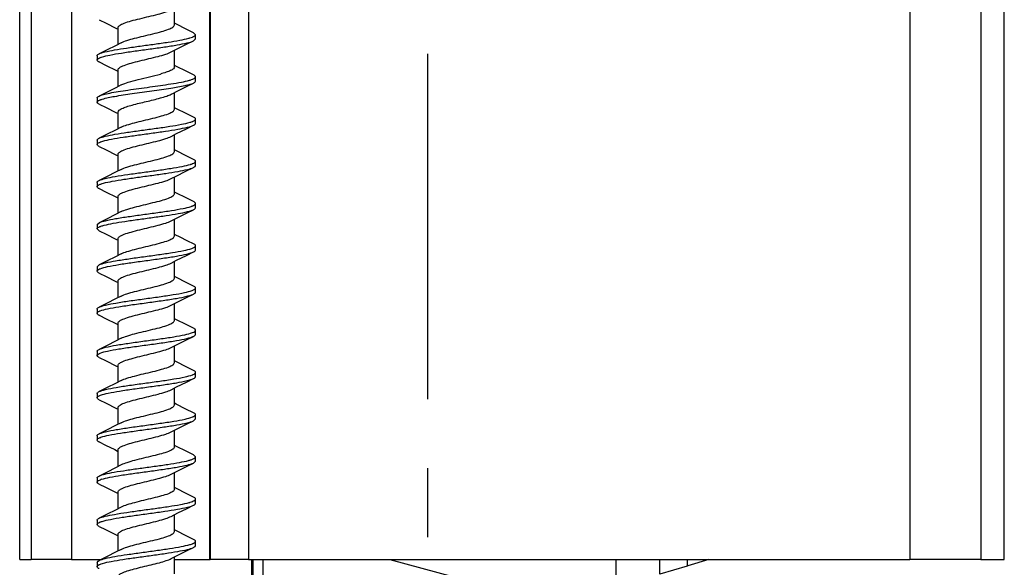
# Model space of a CAD drawing. Header units: millimetres. Extents: x 146 to 697, y 409 to 764.
# Tile 13 of 162: x 244 to 314, y 598 to 637. Entities that reach past the tile are written whole.
import ezdxf

# ---------------------------------------------------------------- set-up
doc = ezdxf.new("R2010")
doc.units = ezdxf.units.MM
doc.header["$LTSCALE"] = 65.395
doc.linetypes.add('CENTER', pattern=[0.6, 0.375, -0.075, 0.075, -0.075])
doc.layers.get('0').update_dxf_attribs({"linetype": 'CONTINUOUS'})
for name, color, linetype in [('9_820_353_new_view_1_BL44', 7, 'CONTINUOUS'), ('SP223_010_00_new_view_1_BL10', 7, 'CONTINUOUS'), ('SP223_012_00_new_view_1_BL9', 7, 'CONTINUOUS'), ('SP223_013_00_new_view_1_BL5', 7, 'CONTINUOUS')]:
    doc.layers.add(name, color=color, linetype=linetype)

# ---------------------------------------------------------------- blocks, each defined once
blk = doc.blocks.new('TC-9820353_VA')
at = {"layer": '9_820_353_new_view_1_BL44', "color": 7, "linetype": 'CENTER'}
blk.add_line((58.5, 32.077), (58.5, -192), dxfattribs=at)
at = {"layer": 'SP223_010_00_new_view_1_BL10', "color": 7, "linetype": 'Continuous'}
for p, q in [((46.011, -161), (46.011, -121.564)), ((46.108, -161), (46.108, -121.564)), ((47.011, -161), (46.804, -121.564))]:
    blk.add_line(p, q, dxfattribs=at)
at = {"layer": 'SP223_012_00_new_view_1_BL9', "color": 7, "linetype": 'Continuous'}
for p, q in [((29.5, -121.564), (29.5, -69.564)), ((99.5, -121.564), (99.5, -69.564)), ((29.5, -121.564), (30.309, -121.564)), ((33.18, -121.564), (30.309, -121.564)), ((33.18, -121.564), (35.271, -121.564)), ((40.5, -121.564), (42.997, -121.564)), ((42.997, -121.564), (43.046, -121.564)), ((45.763, -121.564), (43.046, -121.564)), ((45.763, -121.564), (92.79, -121.564)), ((55.804, -121.564), (67, -124.564)), ((71.916, -123.539), (71.916, -121.564)), ((75.02, -122.608), (75.02, -121.564)), ((78.5, -121.564), (77, -122.014)), ((97.841, -121.564), (92.79, -121.564)), ((97.841, -121.564), (98, -121.564)), ((98, -121.564), (99.5, -121.564)), ((76.957, -122.027), (75.02, -122.608)), ((77, -122.014), (76.957, -122.027))]:
    blk.add_line(p, q, dxfattribs=at)
at = {"layer": 'SP223_012_00_new_view_1_BL9', "color": 9, "linetype": 'Continuous'}
for p, q in [((30.309, -69.564), (30.309, -121.564)), ((45.763, -69.564), (45.763, -121.564)), ((92.79, -69.564), (92.79, -121.564)), ((97.841, -69.564), (97.841, -121.564)), ((33.18, -79.314), (33.18, -121.564)), ((42.997, -79.314), (42.997, -121.564)), ((43.046, -79.314), (43.046, -121.564)), ((76.957, -121.564), (76.957, -122.027))]:
    blk.add_line(p, q, dxfattribs=at)
at = {"layer": 'SP223_013_00_new_view_1_BL5', "color": 7, "linetype": 'Continuous'}
for p, q in [((40.5, -83.564), (40.5, -82.377)), ((36.342, -83.795), (36.5, -83.877)), ((36.5, -84.952), (36.5, -83.764)), ((40.637, -83.522), (40.5, -83.452)), ((42, -84.264), (41.86, -84.128)), ((41.86, -84.7), (42, -84.565)), ((42, -84.565), (42, -84.264)), ((40.5, -86.564), (40.5, -85.377)), ((35, -85.764), (35, -86.065)), ((36.342, -86.795), (36.5, -86.877)), ((36.5, -87.952), (36.5, -86.764)), ((40.637, -86.522), (40.5, -86.452)), ((42, -87.565), (42, -87.264)), ((35, -88.764), (35, -89.065)), ((40.28, -88.491), (40.43, -88.413)), ((40.5, -89.564), (40.5, -88.377)), ((40.637, -89.522), (40.5, -89.452)), ((36.342, -89.795), (36.5, -89.877)), ((36.5, -90.952), (36.5, -89.764)), ((42, -90.565), (42, -90.264)), ((40.5, -92.564), (40.5, -91.377)), ((35, -91.764), (35, -92.065)), ((36.342, -92.795), (36.5, -92.877)), ((36.5, -93.952), (36.5, -92.764)), ((40.637, -92.522), (40.5, -92.452)), ((42, -93.565), (42, -93.264)), ((40.5, -95.564), (40.5, -94.377)), ((35, -94.764), (35, -95.065)), ((36.342, -95.795), (36.5, -95.877)), ((36.5, -96.952), (36.5, -95.764)), ((40.637, -95.522), (40.5, -95.452)), ((42, -96.565), (42, -96.264)), ((35, -97.764), (35.14, -97.628)), ((35, -97.764), (35, -98.065)), ((40.5, -98.564), (40.5, -97.377)), ((35.14, -98.2), (35, -98.065)), ((40.546, -98.476), (40.5, -98.452)), ((40.601, -98.504), (40.546, -98.476)), ((36.342, -98.795), (36.5, -98.877)), ((36.5, -99.952), (36.5, -98.764)), ((42, -99.565), (42, -99.264)), ((35, -100.764), (35.14, -100.628)), ((35, -100.764), (35, -101.065)), ((40.5, -101.564), (40.5, -100.377)), ((40.637, -101.522), (40.5, -101.452)), ((36.342, -101.795), (36.5, -101.877)), ((36.5, -102.952), (36.5, -101.764)), ((42, -102.565), (42, -102.264)), ((40.5, -104.564), (40.5, -103.377)), ((35, -103.764), (35, -104.065)), ((36.342, -104.795), (36.5, -104.877)), ((36.5, -105.952), (36.5, -104.764)), ((40.637, -104.522), (40.5, -104.452)), ((42, -105.565), (42, -105.264)), ((40.5, -107.564), (40.5, -106.377)), ((35, -106.764), (35, -107.065)), ((36.342, -107.795), (36.5, -107.877)), ((36.5, -108.952), (36.5, -107.764)), ((40.637, -107.522), (40.5, -107.452)), ((42, -108.565), (42, -108.264)), ((35, -109.764), (35, -110.065)), ((40.5, -110.564), (40.5, -109.377)), ((40.616, -110.512), (40.5, -110.452)), ((36.342, -110.795), (36.5, -110.877)), ((36.5, -111.952), (36.5, -110.764)), ((42, -111.565), (42, -111.264)), ((41.86, -111.701), (42, -111.565)), ((40.5, -113.564), (40.5, -112.377)), ((35, -112.764), (35, -113.065)), ((36.454, -113.854), (36.5, -113.877)), ((36.5, -114.952), (36.5, -113.764)), ((40.637, -113.522), (40.5, -113.452)), ((42, -114.264), (41.86, -114.128)), ((41.86, -114.701), (42, -114.565)), ((42, -114.565), (42, -114.264)), ((40.5, -116.564), (40.5, -115.377)), ((35, -115.764), (35, -116.065)), ((36.454, -116.854), (36.5, -116.877)), ((36.5, -117.952), (36.5, -116.764)), ((40.637, -116.522), (40.5, -116.452)), ((42, -117.565), (42, -117.264)), ((35, -118.764), (35, -119.065)), ((40.5, -119.564), (40.5, -118.377)), ((40.637, -119.522), (40.5, -119.452)), ((36.454, -119.854), (36.5, -119.877)), ((36.5, -120.952), (36.5, -119.764)), ((42, -120.565), (42, -120.264)), ((35, -121.764), (35.076, -121.664)), ((35, -121.764), (35, -122.065)), ((35.076, -121.664), (35.14, -121.628)), ((40.5, -122.564), (40.5, -121.377)), ((35, -122.065), (35.076, -121.965))]:
    blk.add_line(p, q, dxfattribs=at)
for points in [[(35.14, -83.2), (35.649, -83.449), (36.342, -83.795)], [(41.86, -84.128), (41.33, -83.869), (40.637, -83.522)], [(36.72, -84.838), (36.363, -85.022), (35.67, -85.369), (35.14, -85.628)], [(40.28, -85.491), (40.658, -85.295), (41.351, -84.949), (41.86, -84.7)], [(35.14, -86.2), (35.649, -86.449), (36.342, -86.795)], [(41.86, -87.128), (41.33, -86.869), (40.637, -86.522)], [(36.72, -87.838), (36.384, -88.012), (35.681, -88.364), (35.14, -88.628)], [(40.43, -88.413), (40.658, -88.295), (41.351, -87.949), (41.86, -87.7)], [(35.14, -89.2), (35.649, -89.449), (36.342, -89.795)], [(41.86, -90.128), (41.33, -89.869), (40.637, -89.522)], [(36.72, -90.838), (36.363, -91.022), (35.67, -91.369), (35.14, -91.628)], [(40.28, -91.491), (40.658, -91.295), (41.351, -90.949), (41.86, -90.7)], [(35.14, -92.2), (35.649, -92.449), (36.342, -92.795)], [(41.86, -93.128), (41.33, -92.869), (40.637, -92.522)], [(40.28, -94.49), (40.636, -94.307), (41.302, -93.973), (41.859, -93.701)], [(36.72, -93.838), (36.363, -94.022), (35.67, -94.369), (35.14, -94.628)], [(35.14, -95.2), (35.649, -95.449), (36.342, -95.795)], [(41.86, -96.128), (41.33, -95.869), (40.637, -95.522)], [(36.72, -96.838), (36.363, -97.022), (35.67, -97.369), (35.14, -97.628)], [(40.28, -97.491), (40.658, -97.295), (41.351, -96.949), (41.86, -96.7)], [(35.14, -98.2), (35.649, -98.449), (36.342, -98.795)], [(41.859, -99.128), (41.449, -98.927), (40.862, -98.636), (40.602, -98.505)], [(36.72, -99.838), (36.363, -100.022), (35.67, -100.369), (35.14, -100.628)], [(40.28, -100.491), (40.658, -100.295), (41.351, -99.949), (41.86, -99.7)], [(35.14, -101.2), (35.649, -101.449), (36.342, -101.795)], [(41.86, -102.128), (41.33, -101.869), (40.637, -101.522)], [(36.72, -102.838), (36.363, -103.022), (35.67, -103.369), (35.14, -103.628)], [(40.28, -103.491), (40.658, -103.295), (41.351, -102.949), (41.86, -102.7)], [(35.14, -104.2), (35.649, -104.449), (36.342, -104.795)], [(41.86, -105.128), (41.33, -104.869), (40.637, -104.522)], [(36.72, -105.838), (36.363, -106.022), (35.67, -106.369), (35.14, -106.628)], [(40.28, -106.491), (40.658, -106.295), (41.351, -105.949), (41.86, -105.7)], [(35.14, -107.2), (35.649, -107.449), (36.342, -107.795)], [(41.86, -108.128), (41.33, -107.869), (40.637, -107.522)], [(36.72, -108.838), (36.363, -109.022), (35.67, -109.369), (35.14, -109.628)], [(40.28, -109.491), (40.658, -109.295), (41.351, -108.949), (41.86, -108.7)], [(35.14, -110.2), (35.649, -110.449), (36.342, -110.795)], [(41.86, -111.128), (41.319, -110.864), (40.616, -110.512)], [(36.72, -111.838), (36.363, -112.022), (35.67, -112.369), (35.14, -112.628)], [(40.28, -112.49), (40.745, -112.251), (41.397, -111.927), (41.86, -111.701)], [(35.14, -113.201), (35.603, -113.427), (36.255, -113.751), (36.454, -113.854)], [(41.86, -114.128), (41.33, -113.869), (40.637, -113.522)], [(40.28, -115.49), (40.745, -115.251), (41.397, -114.927), (41.86, -114.701)], [(36.72, -114.838), (36.363, -115.022), (35.67, -115.369), (35.14, -115.628)], [(35.14, -116.201), (35.603, -116.427), (36.255, -116.751), (36.454, -116.854)], [(41.86, -117.128), (41.33, -116.869), (40.637, -116.522)], [(36.72, -117.838), (36.363, -118.022), (35.67, -118.369), (35.14, -118.628)], [(40.28, -118.49), (40.745, -118.251), (41.397, -117.927), (41.86, -117.701)], [(35.14, -119.201), (35.603, -119.427), (36.255, -119.751), (36.454, -119.854)], [(41.86, -120.128), (41.33, -119.869), (40.637, -119.522)], [(36.72, -120.838), (36.363, -121.022), (35.67, -121.369), (35.14, -121.628)], [(40.28, -121.49), (40.745, -121.251), (41.397, -120.927), (41.86, -120.701)]]:
    blk.add_lwpolyline(points, dxfattribs=at)
for centre, radius, start, end in [((41.076, -94.609), 1.956, 288.30833, 290.24186), ((35.667, -105.043), 1.232, 111.64608, 113.25457), ((41.288, -104.175), 1.352, 291.52428, 292.00705), ((41.343, -107.309), 1.207, 291.66258, 293.54765), ((35.908, -114.676), 1.91, 109.21909, 109.63104), ((35.928, -117.731), 1.969, 108.11046, 110.35315)]:
    blk.add_arc(centre, radius, start, end, dxfattribs=at)
for points, knots in [([(36.5, -83.764), (36.5, -83.7), (36.6, -83.602), (36.755, -83.517), (37.026, -83.402), (37.455, -83.272), (38.047, -83.121), (38.686, -82.97), (39.306, -82.82), (39.838, -82.671), (40.153, -82.557), (40.28, -82.491)], [0, 0, 0, 0, 0.047947, 0.086725, 0.136259, 0.264192, 0.420412, 0.589056, 0.75259, 0.894152, 1, 1, 1, 1]), ([(36.72, -84.838), (36.847, -84.772), (37.162, -84.658), (37.694, -84.509), (38.314, -84.358), (38.953, -84.207), (39.545, -84.056), (39.974, -83.926), (40.245, -83.811), (40.4, -83.727), (40.5, -83.629), (40.5, -83.564)], [0, 0, 0, 0, 0.105849, 0.247413, 0.410947, 0.57959, 0.73581, 0.863741, 0.913276, 0.952053, 1, 1, 1, 1]), ([(35.14, -85.628), (35.274, -85.563), (35.641, -85.464), (36.293, -85.334), (37.131, -85.203), (38.083, -85.07), (39.07, -84.937), (40.009, -84.804), (40.822, -84.672), (41.312, -84.573), (41.521, -84.517)], [0, 0, 0, 0, 0.068631, 0.174113, 0.308514, 0.460955, 0.618898, 0.769317, 0.899855, 1, 1, 1, 1]), ([(41.521, -84.517), (41.546, -84.51), (41.637, -84.484), (41.727, -84.455), (41.79, -84.43)], [0, 0, 0, 0, 0.282752, 1, 1, 1, 1]), ([(41.79, -84.43), (41.799, -84.426), (41.831, -84.413), (41.862, -84.399), (41.885, -84.387)], [0, 0, 0, 0, 0.272525, 1, 1, 1, 1]), ([(41.885, -84.387), (41.902, -84.377), (41.949, -84.35), (42, -84.301), (42, -84.264)], [0, 0, 0, 0, 0.343117, 1, 1, 1, 1]), ([(35.327, -85.857), (35.518, -85.795), (35.986, -85.692), (36.783, -85.556), (37.736, -85.418), (38.757, -85.28), (39.755, -85.142), (40.641, -85.007), (41.331, -84.871), (41.719, -84.769), (41.86, -84.7)], [0, 0, 0, 0, 0.090671, 0.216032, 0.365292, 0.525225, 0.681563, 0.82039, 0.929519, 1, 1, 1, 1]), ([(35, -85.764), (35, -85.752), (35.01, -85.717), (35.062, -85.67), (35.111, -85.643), (35.14, -85.628)], [0, 0, 0, 0, 0.17254, 0.510824, 1, 1, 1, 1]), ([(35, -86.065), (35, -86.056), (35.009, -86.013), (35.047, -85.984), (35.076, -85.965)], [0, 0, 0, 0, 0.197346, 1, 1, 1, 1]), ([(35.14, -86.2), (35.119, -86.19), (35.064, -86.161), (35, -86.108), (35, -86.065)], [0, 0, 0, 0, 0.351697, 1, 1, 1, 1]), ([(35.076, -85.965), (35.086, -85.958), (35.138, -85.928), (35.194, -85.904), (35.239, -85.887)], [0, 0, 0, 0, 0.208915, 1, 1, 1, 1]), ([(36.5, -86.764), (36.5, -86.7), (36.6, -86.602), (36.755, -86.517), (37.026, -86.402), (37.455, -86.272), (38.047, -86.121), (38.686, -85.97), (39.306, -85.82), (39.838, -85.671), (40.153, -85.557), (40.28, -85.491)], [0, 0, 0, 0, 0.047947, 0.086725, 0.136259, 0.264192, 0.420412, 0.589056, 0.75259, 0.894152, 1, 1, 1, 1]), ([(40.5, -86.564), (40.5, -86.612), (40.444, -86.688), (40.342, -86.758), (40.17, -86.849), (39.887, -86.953), (39.639, -87.026), (39.5, -87.064)], [0, 0, 0, 0, 0.123494, 0.21441, 0.328448, 0.624707, 1, 1, 1, 1]), ([(36.72, -87.838), (36.879, -87.755), (37.285, -87.619), (37.962, -87.441), (38.724, -87.262), (39.247, -87.134), (39.5, -87.064)], [0, 0, 0, 0, 0.186748, 0.441625, 0.727207, 1, 1, 1, 1]), ([(41.566, -87.504), (41.587, -87.498), (41.661, -87.476), (41.735, -87.452), (41.787, -87.431)], [0, 0, 0, 0, 0.278219, 1, 1, 1, 1]), ([(41.787, -87.431), (41.798, -87.427), (41.839, -87.41), (41.88, -87.39), (41.907, -87.374)], [0, 0, 0, 0, 0.280652, 1, 1, 1, 1]), ([(42, -87.264), (42, -87.252), (41.99, -87.217), (41.938, -87.17), (41.889, -87.143), (41.86, -87.128)], [0, 0, 0, 0, 0.172559, 0.511151, 1, 1, 1, 1]), ([(41.907, -87.374), (41.921, -87.366), (41.961, -87.34), (42, -87.296), (42, -87.264)], [0, 0, 0, 0, 0.333739, 1, 1, 1, 1]), ([(35.14, -88.628), (35.238, -88.581), (35.494, -88.502), (35.949, -88.399), (36.534, -88.296), (37.481, -88.151), (38.732, -87.983), (39.75, -87.842), (40.25, -87.764)], [0, 0, 0, 0, 0.062491, 0.153825, 0.270109, 0.405757, 0.707633, 1, 1, 1, 1]), ([(35.367, -88.844), (35.653, -88.757), (36.363, -88.622), (37.544, -88.443), (38.882, -88.264), (39.802, -88.135), (40.25, -88.065)], [0, 0, 0, 0, 0.181529, 0.436673, 0.724946, 1, 1, 1, 1]), ([(40.25, -87.764), (40.501, -87.724), (40.942, -87.65), (41.38, -87.557), (41.566, -87.504)], [0, 0, 0, 0, 0.567178, 1, 1, 1, 1]), ([(40.25, -88.065), (40.586, -88.012), (41.044, -87.936), (41.579, -87.806), (41.781, -87.739), (41.86, -87.7)], [0, 0, 0, 0, 0.616361, 0.840812, 1, 1, 1, 1]), ([(41.86, -87.7), (41.881, -87.69), (41.936, -87.661), (42, -87.608), (42, -87.565)], [0, 0, 0, 0, 0.351796, 1, 1, 1, 1]), ([(35, -88.764), (35, -88.752), (35.01, -88.717), (35.062, -88.67), (35.111, -88.643), (35.14, -88.628)], [0, 0, 0, 0, 0.172576, 0.510849, 1, 1, 1, 1]), ([(35.077, -88.964), (35.087, -88.958), (35.134, -88.93), (35.185, -88.908), (35.225, -88.893)], [0, 0, 0, 0, 0.211613, 1, 1, 1, 1]), ([(35.225, -88.893), (35.236, -88.888), (35.283, -88.871), (35.33, -88.855), (35.367, -88.844)], [0, 0, 0, 0, 0.230421, 1, 1, 1, 1]), ([(36.5, -89.764), (36.5, -89.717), (36.556, -89.641), (36.658, -89.57), (36.83, -89.48), (37.113, -89.376), (37.691, -89.206), (38.5, -89.014), (39.169, -88.856), (39.5, -88.764)], [0, 0, 0, 0, 0.044287, 0.076895, 0.117805, 0.224057, 0.358655, 0.679311, 1, 1, 1, 1]), ([(39.5, -88.764), (39.651, -88.723), (39.915, -88.645), (40.174, -88.546), (40.28, -88.491)], [0, 0, 0, 0, 0.567417, 1, 1, 1, 1]), ([(35, -89.065), (35, -89.056), (35.009, -89.013), (35.048, -88.983), (35.077, -88.964)], [0, 0, 0, 0, 0.196842, 1, 1, 1, 1]), ([(35.14, -89.2), (35.119, -89.19), (35.064, -89.161), (35, -89.108), (35, -89.065)], [0, 0, 0, 0, 0.351629, 1, 1, 1, 1]), ([(36.72, -90.838), (36.847, -90.772), (37.162, -90.658), (37.694, -90.509), (38.314, -90.358), (38.953, -90.207), (39.545, -90.056), (39.974, -89.926), (40.245, -89.811), (40.4, -89.727), (40.5, -89.629), (40.5, -89.564)], [0, 0, 0, 0, 0.105849, 0.247413, 0.410947, 0.57959, 0.73581, 0.863741, 0.913276, 0.952053, 1, 1, 1, 1]), ([(42, -90.264), (42, -90.252), (41.99, -90.217), (41.938, -90.17), (41.889, -90.143), (41.86, -90.128)], [0, 0, 0, 0, 0.172519, 0.5111, 1, 1, 1, 1]), ([(41.922, -90.365), (41.933, -90.357), (41.968, -90.333), (42, -90.293), (42, -90.264)], [0, 0, 0, 0, 0.326373, 1, 1, 1, 1]), ([(35.14, -91.628), (35.278, -91.561), (35.657, -91.46), (36.33, -91.327), (37.195, -91.194), (38.173, -91.058), (39.18, -90.922), (40.127, -90.786), (40.932, -90.652), (41.411, -90.551), (41.61, -90.491)], [0, 0, 0, 0, 0.069645, 0.177137, 0.313986, 0.468589, 0.627646, 0.777439, 0.905119, 1, 1, 1, 1]), ([(35.41, -91.831), (35.611, -91.773), (36.092, -91.672), (36.899, -91.538), (37.845, -91.403), (38.847, -91.268), (39.819, -91.133), (40.678, -91), (41.347, -90.867), (41.723, -90.767), (41.86, -90.7)], [0, 0, 0, 0, 0.096096, 0.22444, 0.374381, 0.533184, 0.687287, 0.823568, 0.930593, 1, 1, 1, 1]), ([(41.61, -90.491), (41.626, -90.487), (41.683, -90.469), (41.74, -90.45), (41.78, -90.434)], [0, 0, 0, 0, 0.272917, 1, 1, 1, 1]), ([(41.78, -90.434), (41.794, -90.428), (41.843, -90.408), (41.89, -90.385), (41.922, -90.365)], [0, 0, 0, 0, 0.287545, 1, 1, 1, 1]), ([(41.86, -90.7), (41.881, -90.69), (41.936, -90.661), (42, -90.608), (42, -90.565)], [0, 0, 0, 0, 0.351821, 1, 1, 1, 1]), ([(35, -91.764), (35, -91.752), (35.01, -91.717), (35.062, -91.67), (35.111, -91.643), (35.14, -91.628)], [0, 0, 0, 0, 0.172597, 0.510918, 1, 1, 1, 1]), ([(36.5, -92.764), (36.5, -92.7), (36.6, -92.602), (36.755, -92.517), (37.026, -92.402), (37.455, -92.272), (38.047, -92.121), (38.686, -91.97), (39.306, -91.82), (39.838, -91.671), (40.153, -91.557), (40.28, -91.491)], [0, 0, 0, 0, 0.047947, 0.086725, 0.136259, 0.264192, 0.420412, 0.589056, 0.75259, 0.894152, 1, 1, 1, 1]), ([(35, -92.065), (35, -92.056), (35.01, -92.011), (35.051, -91.981), (35.082, -91.961)], [0, 0, 0, 0, 0.194719, 1, 1, 1, 1]), ([(35.14, -92.2), (35.119, -92.19), (35.064, -92.161), (35, -92.108), (35, -92.065)], [0, 0, 0, 0, 0.351579, 1, 1, 1, 1]), ([(35.082, -91.961), (35.091, -91.956), (35.134, -91.93), (35.18, -91.91), (35.216, -91.896)], [0, 0, 0, 0, 0.214971, 1, 1, 1, 1]), ([(35.216, -91.896), (35.23, -91.89), (35.294, -91.867), (35.359, -91.846), (35.41, -91.831)], [0, 0, 0, 0, 0.224513, 1, 1, 1, 1]), ([(36.72, -93.838), (36.847, -93.772), (37.162, -93.658), (37.694, -93.509), (38.314, -93.358), (38.953, -93.207), (39.545, -93.056), (39.974, -92.926), (40.245, -92.811), (40.4, -92.727), (40.5, -92.629), (40.5, -92.564)], [0, 0, 0, 0, 0.105849, 0.247413, 0.410947, 0.57959, 0.73581, 0.863741, 0.913276, 0.952053, 1, 1, 1, 1]), ([(35.14, -94.628), (35.28, -94.56), (35.665, -94.459), (36.349, -94.324), (37.227, -94.189), (38.218, -94.052), (39.235, -93.914), (40.185, -93.778), (40.985, -93.642), (41.457, -93.54), (41.651, -93.479)], [0, 0, 0, 0, 0.070181, 0.178724, 0.316844, 0.472563, 0.632185, 0.781638, 0.907829, 1, 1, 1, 1]), ([(35.454, -94.819), (35.661, -94.762), (36.147, -94.662), (36.958, -94.529), (37.899, -94.396), (38.892, -94.262), (39.85, -94.128), (40.696, -93.997), (41.354, -93.865), (41.725, -93.766), (41.859, -93.701)], [0, 0, 0, 0, 0.098715, 0.228467, 0.378697, 0.536922, 0.689936, 0.825001, 0.93105, 1, 1, 1, 1]), ([(41.651, -93.479), (41.662, -93.475), (41.701, -93.463), (41.74, -93.449), (41.769, -93.438)], [0, 0, 0, 0, 0.26646, 1, 1, 1, 1]), ([(41.769, -93.438), (41.784, -93.432), (41.838, -93.411), (41.89, -93.386), (41.924, -93.364)], [0, 0, 0, 0, 0.290399, 1, 1, 1, 1]), ([(41.859, -93.701), (41.88, -93.69), (41.936, -93.661), (42, -93.608), (42, -93.565)], [0, 0, 0, 0, 0.351971, 1, 1, 1, 1]), ([(42, -93.264), (42, -93.252), (41.99, -93.217), (41.938, -93.17), (41.889, -93.143), (41.86, -93.128)], [0, 0, 0, 0, 0.172501, 0.511017, 1, 1, 1, 1]), ([(41.924, -93.364), (41.935, -93.356), (41.969, -93.332), (42, -93.292), (42, -93.264)], [0, 0, 0, 0, 0.325279, 1, 1, 1, 1]), ([(36.5, -95.764), (36.5, -95.7), (36.6, -95.602), (36.755, -95.517), (37.026, -95.402), (37.455, -95.272), (38.047, -95.121), (38.686, -94.97), (39.306, -94.82), (39.839, -94.671), (40.153, -94.557), (40.28, -94.49)], [0, 0, 0, 0, 0.047948, 0.086727, 0.136262, 0.264198, 0.420422, 0.589067, 0.7526, 0.894159, 1, 1, 1, 1]), ([(35, -94.764), (35, -94.752), (35.01, -94.717), (35.062, -94.67), (35.111, -94.643), (35.14, -94.628)], [0, 0, 0, 0, 0.172614, 0.511019, 1, 1, 1, 1]), ([(35, -95.065), (35, -95.055), (35.014, -95.002), (35.065, -94.97), (35.103, -94.949)], [0, 0, 0, 0, 0.186261, 1, 1, 1, 1]), ([(35.14, -95.2), (35.119, -95.19), (35.064, -95.161), (35, -95.108), (35, -95.065)], [0, 0, 0, 0, 0.351565, 1, 1, 1, 1]), ([(35.103, -94.949), (35.111, -94.944), (35.146, -94.925), (35.183, -94.91), (35.211, -94.898)], [0, 0, 0, 0, 0.223402, 1, 1, 1, 1]), ([(35.211, -94.898), (35.229, -94.891), (35.308, -94.861), (35.39, -94.837), (35.454, -94.819)], [0, 0, 0, 0, 0.219518, 1, 1, 1, 1]), ([(36.72, -96.838), (36.847, -96.772), (37.162, -96.658), (37.694, -96.509), (38.314, -96.358), (38.953, -96.207), (39.545, -96.056), (39.974, -95.926), (40.245, -95.811), (40.4, -95.727), (40.5, -95.629), (40.5, -95.564)], [0, 0, 0, 0, 0.105843, 0.247391, 0.410923, 0.579599, 0.735825, 0.86374, 0.913271, 0.952051, 1, 1, 1, 1]), ([(35.14, -97.628), (35.282, -97.559), (35.673, -97.457), (36.368, -97.32), (37.26, -97.184), (38.263, -97.046), (39.289, -96.907), (40.243, -96.769), (41.037, -96.632), (41.502, -96.529), (41.691, -96.466)], [0, 0, 0, 0, 0.070737, 0.180361, 0.319785, 0.476645, 0.636837, 0.785932, 0.910591, 1, 1, 1, 1]), ([(41.753, -96.444), (41.77, -96.438), (41.829, -96.415), (41.887, -96.388), (41.924, -96.363)], [0, 0, 0, 0, 0.293087, 1, 1, 1, 1]), ([(42, -96.264), (42, -96.252), (41.99, -96.217), (41.938, -96.17), (41.889, -96.143), (41.86, -96.128)], [0, 0, 0, 0, 0.172505, 0.510924, 1, 1, 1, 1]), ([(41.86, -96.7), (41.881, -96.69), (41.936, -96.661), (42, -96.608), (42, -96.565)], [0, 0, 0, 0, 0.351801, 1, 1, 1, 1]), ([(41.924, -96.363), (41.936, -96.356), (41.969, -96.332), (42, -96.292), (42, -96.264)], [0, 0, 0, 0, 0.325244, 1, 1, 1, 1]), ([(35.501, -97.806), (35.712, -97.75), (36.203, -97.652), (37.018, -97.521), (37.955, -97.388), (38.937, -97.256), (39.883, -97.123), (40.716, -96.993), (41.363, -96.863), (41.727, -96.765), (41.86, -96.7)], [0, 0, 0, 0, 0.101312, 0.232479, 0.38303, 0.540724, 0.692685, 0.826547, 0.931589, 1, 1, 1, 1]), ([(35, -98.065), (35, -98.054), (35.018, -97.992), (35.081, -97.959), (35.126, -97.936)], [0, 0, 0, 0, 0.178276, 1, 1, 1, 1]), ([(35.209, -97.899), (35.23, -97.891), (35.325, -97.855), (35.424, -97.827), (35.501, -97.806)], [0, 0, 0, 0, 0.215306, 1, 1, 1, 1]), ([(36.5, -98.764), (36.5, -98.7), (36.6, -98.602), (36.755, -98.517), (37.026, -98.402), (37.455, -98.272), (38.047, -98.121), (38.686, -97.97), (39.306, -97.82), (39.838, -97.671), (40.153, -97.557), (40.28, -97.491)], [0, 0, 0, 0, 0.047947, 0.086725, 0.136259, 0.264192, 0.420412, 0.589056, 0.75259, 0.894152, 1, 1, 1, 1]), ([(36.72, -99.838), (36.847, -99.772), (37.162, -99.658), (37.694, -99.509), (38.314, -99.358), (38.953, -99.207), (39.545, -99.056), (39.974, -98.926), (40.245, -98.811), (40.4, -98.727), (40.5, -98.629), (40.5, -98.564)], [0, 0, 0, 0, 0.105849, 0.247413, 0.410947, 0.57959, 0.73581, 0.863741, 0.913276, 0.952053, 1, 1, 1, 1]), ([(41.727, -99.453), (41.798, -99.428), (41.9, -99.394), (42, -99.303), (42, -99.264)], [0, 0, 0, 0, 0.657244, 1, 1, 1, 1]), ([(42, -99.264), (42, -99.252), (41.99, -99.217), (41.938, -99.17), (41.889, -99.142), (41.859, -99.128)], [0, 0, 0, 0, 0.172292, 0.510645, 1, 1, 1, 1]), ([(35.14, -100.628), (35.284, -100.558), (35.681, -100.455), (36.387, -100.317), (37.292, -100.18), (38.308, -100.039), (39.343, -99.899), (40.299, -99.76), (41.087, -99.623), (41.545, -99.518), (41.727, -99.453)], [0, 0, 0, 0, 0.071312, 0.182048, 0.32281, 0.480835, 0.641603, 0.790319, 0.913404, 1, 1, 1, 1]), ([(35.21, -100.899), (35.38, -100.831), (35.824, -100.724), (36.598, -100.584), (37.558, -100.443), (38.608, -100.3), (39.648, -100.158), (40.577, -100.016), (41.238, -99.893), (41.642, -99.786), (41.797, -99.731), (41.86, -99.7)], [0, 0, 0, 0, 0.081233, 0.201268, 0.349216, 0.511051, 0.67129, 0.814612, 0.927486, 0.969207, 1, 1, 1, 1]), ([(41.86, -99.7), (41.881, -99.69), (41.936, -99.661), (42, -99.608), (42, -99.565)], [0, 0, 0, 0, 0.351713, 1, 1, 1, 1]), ([(36.5, -101.764), (36.5, -101.7), (36.6, -101.602), (36.755, -101.517), (37.026, -101.402), (37.455, -101.272), (38.047, -101.121), (38.686, -100.97), (39.306, -100.82), (39.838, -100.671), (40.153, -100.557), (40.28, -100.491)], [0, 0, 0, 0, 0.047947, 0.086725, 0.136259, 0.264192, 0.420412, 0.589056, 0.75259, 0.894152, 1, 1, 1, 1]), ([(35, -101.065), (35, -101.038), (35.048, -100.973), (35.112, -100.942), (35.152, -100.923)], [0, 0, 0, 0, 0.37483, 1, 1, 1, 1]), ([(35.14, -101.2), (35.119, -101.19), (35.064, -101.161), (35, -101.108), (35, -101.065)], [0, 0, 0, 0, 0.351691, 1, 1, 1, 1]), ([(36.72, -102.838), (36.847, -102.772), (37.162, -102.658), (37.694, -102.509), (38.314, -102.358), (38.953, -102.207), (39.545, -102.056), (39.974, -101.926), (40.245, -101.811), (40.4, -101.727), (40.5, -101.629), (40.5, -101.564)], [0, 0, 0, 0, 0.105849, 0.247413, 0.410947, 0.57959, 0.73581, 0.863741, 0.913276, 0.952053, 1, 1, 1, 1]), ([(42, -102.264), (42, -102.252), (41.99, -102.217), (41.938, -102.17), (41.889, -102.143), (41.86, -102.128)], [0, 0, 0, 0, 0.17255, 0.510821, 1, 1, 1, 1]), ([(35.14, -103.628), (35.202, -103.598), (35.355, -103.543), (35.754, -103.437), (36.407, -103.315), (37.324, -103.175), (38.353, -103.034), (39.396, -102.892), (40.355, -102.752), (41.136, -102.613), (41.586, -102.507), (41.762, -102.441)], [0, 0, 0, 0, 0.030611, 0.071986, 0.183858, 0.325979, 0.48518, 0.646514, 0.79482, 0.916276, 1, 1, 1, 1]), ([(35.213, -103.898), (35.383, -103.83), (35.828, -103.723), (36.603, -103.583), (37.562, -103.442), (38.612, -103.3), (39.651, -103.157), (40.578, -103.016), (41.239, -102.893), (41.643, -102.786), (41.797, -102.731), (41.86, -102.7)], [0, 0, 0, 0, 0.081474, 0.201648, 0.349631, 0.511417, 0.671555, 0.814761, 0.927538, 0.969222, 1, 1, 1, 1]), ([(41.762, -102.441), (41.824, -102.417), (41.915, -102.384), (42, -102.299), (42, -102.264)], [0, 0, 0, 0, 0.65008, 1, 1, 1, 1]), ([(41.86, -102.7), (41.881, -102.69), (41.936, -102.661), (42, -102.608), (42, -102.565)], [0, 0, 0, 0, 0.351671, 1, 1, 1, 1]), ([(36.5, -104.764), (36.5, -104.7), (36.6, -104.602), (36.755, -104.517), (37.026, -104.402), (37.455, -104.272), (38.047, -104.121), (38.686, -103.97), (39.306, -103.82), (39.838, -103.671), (40.153, -103.557), (40.28, -103.491)], [0, 0, 0, 0, 0.047947, 0.086725, 0.136259, 0.264192, 0.420412, 0.589056, 0.75259, 0.894152, 1, 1, 1, 1]), ([(35, -103.764), (35, -103.752), (35.01, -103.717), (35.062, -103.67), (35.111, -103.643), (35.14, -103.628)], [0, 0, 0, 0, 0.172542, 0.511135, 1, 1, 1, 1]), ([(35, -104.065), (35, -104.035), (35.06, -103.963), (35.133, -103.931), (35.181, -103.911)], [0, 0, 0, 0, 0.365155, 1, 1, 1, 1]), ([(35.14, -104.2), (35.119, -104.19), (35.064, -104.161), (35, -104.108), (35, -104.065)], [0, 0, 0, 0, 0.351783, 1, 1, 1, 1]), ([(36.72, -105.838), (36.847, -105.772), (37.162, -105.658), (37.694, -105.509), (38.314, -105.358), (38.953, -105.207), (39.545, -105.056), (39.974, -104.926), (40.245, -104.811), (40.4, -104.727), (40.5, -104.629), (40.5, -104.564)], [0, 0, 0, 0, 0.105852, 0.247409, 0.410946, 0.57958, 0.735792, 0.863732, 0.913274, 0.952055, 1, 1, 1, 1]), ([(35.14, -106.628), (35.203, -106.598), (35.357, -106.543), (35.76, -106.436), (36.42, -106.313), (37.345, -106.172), (38.383, -106.03), (39.432, -105.887), (40.392, -105.746), (41.167, -105.606), (41.613, -105.5), (41.784, -105.432)], [0, 0, 0, 0, 0.030757, 0.072395, 0.185046, 0.3281, 0.488107, 0.64983, 0.797858, 0.918212, 1, 1, 1, 1]), ([(41.795, -105.428), (41.848, -105.406), (41.93, -105.374), (42, -105.296), (42, -105.264)], [0, 0, 0, 0, 0.642062, 1, 1, 1, 1]), ([(42, -105.264), (42, -105.252), (41.99, -105.217), (41.938, -105.17), (41.889, -105.143), (41.86, -105.128)], [0, 0, 0, 0, 0.17258, 0.510863, 1, 1, 1, 1]), ([(41.86, -105.7), (41.881, -105.69), (41.936, -105.661), (42, -105.608), (42, -105.565)], [0, 0, 0, 0, 0.351608, 1, 1, 1, 1]), ([(35.211, -106.898), (35.381, -106.83), (35.826, -106.724), (36.6, -106.584), (37.56, -106.443), (38.61, -106.3), (39.65, -106.158), (40.578, -106.016), (41.239, -105.893), (41.643, -105.786), (41.797, -105.731), (41.86, -105.7)], [0, 0, 0, 0, 0.081342, 0.201441, 0.349405, 0.511218, 0.67141, 0.814679, 0.92751, 0.969208, 1, 1, 1, 1]), ([(35, -106.764), (35, -106.752), (35.01, -106.717), (35.062, -106.67), (35.111, -106.643), (35.14, -106.628)], [0, 0, 0, 0, 0.17251, 0.511073, 1, 1, 1, 1]), ([(35, -107.065), (35, -107.032), (35.073, -106.953), (35.156, -106.92), (35.211, -106.898)], [0, 0, 0, 0, 0.356416, 1, 1, 1, 1]), ([(35.14, -107.2), (35.119, -107.19), (35.064, -107.161), (35, -107.108), (35, -107.065)], [0, 0, 0, 0, 0.351831, 1, 1, 1, 1]), ([(36.5, -107.764), (36.5, -107.7), (36.6, -107.602), (36.755, -107.517), (37.026, -107.402), (37.455, -107.272), (38.047, -107.121), (38.686, -106.97), (39.306, -106.82), (39.838, -106.671), (40.153, -106.557), (40.28, -106.491)], [0, 0, 0, 0, 0.047947, 0.086725, 0.136259, 0.264192, 0.420412, 0.589056, 0.75259, 0.894152, 1, 1, 1, 1]), ([(36.72, -108.838), (36.847, -108.772), (37.162, -108.658), (37.694, -108.509), (38.314, -108.358), (38.953, -108.207), (39.545, -108.056), (39.974, -107.926), (40.245, -107.811), (40.4, -107.727), (40.5, -107.629), (40.5, -107.564)], [0, 0, 0, 0, 0.105849, 0.247413, 0.410947, 0.57959, 0.73581, 0.863741, 0.913276, 0.952053, 1, 1, 1, 1]), ([(35.14, -109.628), (35.203, -109.598), (35.357, -109.543), (35.761, -109.435), (36.422, -109.313), (37.35, -109.171), (38.389, -109.029), (39.439, -108.886), (40.398, -108.745), (41.173, -108.605), (41.618, -108.499), (41.788, -108.431)], [0, 0, 0, 0, 0.030782, 0.072475, 0.185274, 0.328508, 0.488669, 0.650467, 0.798441, 0.918583, 1, 1, 1, 1]), ([(41.825, -108.415), (41.871, -108.395), (41.942, -108.364), (42, -108.293), (42, -108.264)], [0, 0, 0, 0, 0.633157, 1, 1, 1, 1]), ([(42, -108.264), (42, -108.252), (41.99, -108.217), (41.938, -108.17), (41.889, -108.143), (41.86, -108.128)], [0, 0, 0, 0, 0.172605, 0.510954, 1, 1, 1, 1]), ([(35.244, -109.885), (35.421, -109.82), (35.873, -109.714), (36.655, -109.575), (37.613, -109.435), (38.655, -109.294), (39.682, -109.153), (40.597, -109.013), (41.248, -108.891), (41.646, -108.785), (41.798, -108.73), (41.86, -108.7)], [0, 0, 0, 0, 0.084249, 0.206003, 0.354383, 0.515611, 0.674594, 0.816464, 0.928124, 0.969429, 1, 1, 1, 1]), ([(41.86, -108.7), (41.881, -108.69), (41.936, -108.661), (42, -108.608), (42, -108.565)], [0, 0, 0, 0, 0.351569, 1, 1, 1, 1]), ([(35, -109.764), (35, -109.752), (35.01, -109.717), (35.062, -109.67), (35.111, -109.643), (35.14, -109.628)], [0, 0, 0, 0, 0.1725, 0.510981, 1, 1, 1, 1]), ([(35, -110.065), (35, -110.029), (35.087, -109.943), (35.18, -109.909), (35.244, -109.885)], [0, 0, 0, 0, 0.34855, 1, 1, 1, 1]), ([(36.5, -110.764), (36.5, -110.7), (36.6, -110.602), (36.755, -110.517), (37.026, -110.402), (37.455, -110.272), (38.047, -110.121), (38.686, -109.97), (39.306, -109.82), (39.838, -109.671), (40.153, -109.557), (40.28, -109.491)], [0, 0, 0, 0, 0.047947, 0.086725, 0.136259, 0.264192, 0.420412, 0.589056, 0.75259, 0.894152, 1, 1, 1, 1]), ([(35.14, -110.2), (35.119, -110.19), (35.064, -110.161), (35, -110.108), (35, -110.065)], [0, 0, 0, 0, 0.351817, 1, 1, 1, 1]), ([(36.72, -111.838), (36.847, -111.772), (37.162, -111.658), (37.694, -111.509), (38.314, -111.358), (38.953, -111.207), (39.545, -111.056), (39.974, -110.926), (40.245, -110.811), (40.4, -110.727), (40.5, -110.629), (40.5, -110.564)], [0, 0, 0, 0, 0.105849, 0.247413, 0.410947, 0.57959, 0.73581, 0.863741, 0.913276, 0.952053, 1, 1, 1, 1]), ([(41.853, -111.403), (41.892, -111.384), (41.954, -111.354), (42, -111.29), (42, -111.264)], [0, 0, 0, 0, 0.623307, 1, 1, 1, 1]), ([(42, -111.264), (42, -111.252), (41.99, -111.217), (41.938, -111.17), (41.889, -111.143), (41.86, -111.128)], [0, 0, 0, 0, 0.172623, 0.511065, 1, 1, 1, 1]), ([(35.14, -112.628), (35.203, -112.598), (35.358, -112.542), (35.762, -112.435), (36.423, -112.312), (37.352, -112.171), (38.392, -112.028), (39.442, -111.885), (40.402, -111.745), (41.176, -111.604), (41.62, -111.498), (41.79, -111.43)], [0, 0, 0, 0, 0.030795, 0.072519, 0.185399, 0.328729, 0.488975, 0.650813, 0.798758, 0.918784, 1, 1, 1, 1]), ([(35.279, -112.873), (35.463, -112.809), (35.922, -112.704), (36.711, -112.567), (37.667, -112.428), (38.7, -112.288), (39.714, -112.148), (40.617, -112.011), (41.32, -111.873), (41.717, -111.77), (41.86, -111.701)], [0, 0, 0, 0, 0.087108, 0.210478, 0.359259, 0.519917, 0.677726, 0.818244, 0.928783, 1, 1, 1, 1]), ([(35, -112.764), (35, -112.752), (35.01, -112.717), (35.062, -112.67), (35.111, -112.643), (35.14, -112.628)], [0, 0, 0, 0, 0.17251, 0.510893, 1, 1, 1, 1]), ([(36.5, -113.764), (36.5, -113.7), (36.6, -113.602), (36.755, -113.517), (37.026, -113.402), (37.456, -113.272), (38.047, -113.121), (38.687, -112.97), (39.307, -112.82), (39.839, -112.67), (40.154, -112.556), (40.28, -112.49)], [0, 0, 0, 0, 0.047951, 0.086733, 0.136273, 0.26422, 0.420455, 0.589106, 0.752638, 0.894183, 1, 1, 1, 1]), ([(35, -113.065), (35, -113.026), (35.097, -112.936), (35.197, -112.902), (35.266, -112.877)], [0, 0, 0, 0, 0.343944, 1, 1, 1, 1]), ([(35.141, -113.201), (35.12, -113.19), (35.064, -113.161), (35, -113.108), (35, -113.065)], [0, 0, 0, 0, 0.351813, 1, 1, 1, 1]), ([(40.5, -113.564), (40.5, -113.629), (40.4, -113.727), (40.245, -113.811), (39.974, -113.926), (39.545, -114.056), (38.954, -114.207), (38.314, -114.358), (37.694, -114.509), (37.162, -114.658), (36.847, -114.772), (36.72, -114.838)], [0, 0, 0, 0, 0.047946, 0.086722, 0.136256, 0.264184, 0.420404, 0.589041, 0.752579, 0.894136, 1, 1, 1, 1]), ([(35.14, -115.628), (35.273, -115.563), (35.638, -115.465), (36.288, -115.335), (37.123, -115.204), (38.071, -115.072), (39.055, -114.939), (39.993, -114.806), (40.807, -114.675), (41.298, -114.576), (41.508, -114.52)], [0, 0, 0, 0, 0.068499, 0.173716, 0.307793, 0.459946, 0.617739, 0.768238, 0.899154, 1, 1, 1, 1]), ([(35.316, -115.86), (35.506, -115.798), (35.972, -115.694), (36.768, -115.558), (37.721, -115.42), (38.745, -115.282), (39.746, -115.143), (40.635, -115.007), (41.329, -114.872), (41.719, -114.769), (41.86, -114.701)], [0, 0, 0, 0, 0.089912, 0.214848, 0.364004, 0.524087, 0.680736, 0.819922, 0.929355, 1, 1, 1, 1]), ([(41.508, -114.52), (41.535, -114.513), (41.63, -114.486), (41.725, -114.456), (41.79, -114.43)], [0, 0, 0, 0, 0.283823, 1, 1, 1, 1]), ([(41.878, -114.39), (41.896, -114.381), (41.946, -114.352), (42, -114.303), (42, -114.264)], [0, 0, 0, 0, 0.345513, 1, 1, 1, 1]), ([(36.5, -116.764), (36.5, -116.7), (36.6, -116.602), (36.755, -116.517), (37.026, -116.402), (37.456, -116.272), (38.047, -116.121), (38.687, -115.97), (39.307, -115.82), (39.839, -115.67), (40.154, -115.556), (40.28, -115.49)], [0, 0, 0, 0, 0.047951, 0.086733, 0.136273, 0.26422, 0.420455, 0.589106, 0.752638, 0.894183, 1, 1, 1, 1]), ([(35, -115.764), (35, -115.752), (35.01, -115.717), (35.062, -115.67), (35.111, -115.643), (35.14, -115.628)], [0, 0, 0, 0, 0.172532, 0.510832, 1, 1, 1, 1]), ([(35, -116.065), (35, -116.056), (35.009, -116.013), (35.047, -115.984), (35.076, -115.965)], [0, 0, 0, 0, 0.197315, 1, 1, 1, 1]), ([(35.141, -116.201), (35.12, -116.19), (35.064, -116.161), (35, -116.108), (35, -116.065)], [0, 0, 0, 0, 0.351748, 1, 1, 1, 1]), ([(35.076, -115.965), (35.087, -115.958), (35.14, -115.927), (35.198, -115.903), (35.244, -115.886)], [0, 0, 0, 0, 0.20818, 1, 1, 1, 1]), ([(40.5, -116.564), (40.5, -116.629), (40.4, -116.727), (40.245, -116.811), (39.974, -116.926), (39.545, -117.056), (38.953, -117.207), (38.314, -117.358), (37.694, -117.509), (37.162, -117.658), (36.847, -117.772), (36.72, -117.838)], [0, 0, 0, 0, 0.047949, 0.086737, 0.136283, 0.264229, 0.420432, 0.589074, 0.752614, 0.894161, 1, 1, 1, 1]), ([(35.14, -118.628), (35.275, -118.562), (35.646, -118.463), (36.306, -118.331), (37.155, -118.2), (38.116, -118.065), (39.11, -117.931), (40.053, -117.798), (40.863, -117.665), (41.348, -117.565), (41.554, -117.507)], [0, 0, 0, 0, 0.068991, 0.17519, 0.310466, 0.463683, 0.622029, 0.772228, 0.901745, 1, 1, 1, 1]), ([(41.554, -117.507), (41.576, -117.501), (41.655, -117.478), (41.733, -117.453), (41.788, -117.431)], [0, 0, 0, 0, 0.279554, 1, 1, 1, 1]), ([(41.788, -117.431), (41.799, -117.426), (41.837, -117.411), (41.875, -117.393), (41.901, -117.378)], [0, 0, 0, 0, 0.278361, 1, 1, 1, 1]), ([(42, -117.264), (42, -117.252), (41.99, -117.217), (41.938, -117.17), (41.889, -117.143), (41.86, -117.128)], [0, 0, 0, 0, 0.172568, 0.51115, 1, 1, 1, 1]), ([(41.86, -117.701), (41.881, -117.69), (41.936, -117.661), (42, -117.608), (42, -117.565)], [0, 0, 0, 0, 0.351759, 1, 1, 1, 1]), ([(41.901, -117.378), (41.916, -117.369), (41.958, -117.343), (42, -117.298), (42, -117.264)], [0, 0, 0, 0, 0.33637, 1, 1, 1, 1]), ([(35.356, -118.848), (35.551, -118.787), (36.024, -118.684), (36.825, -118.549), (37.775, -118.413), (38.79, -118.276), (39.778, -118.139), (40.654, -118.004), (41.337, -117.87), (41.721, -117.768), (41.86, -117.701)], [0, 0, 0, 0, 0.092664, 0.219124, 0.368635, 0.528149, 0.683662, 0.82155, 0.929907, 1, 1, 1, 1]), ([(35, -118.764), (35, -118.752), (35.01, -118.717), (35.062, -118.67), (35.111, -118.643), (35.14, -118.628)], [0, 0, 0, 0, 0.172561, 0.510829, 1, 1, 1, 1]), ([(35, -119.065), (35, -119.056), (35.009, -119.013), (35.048, -118.984), (35.077, -118.965)], [0, 0, 0, 0, 0.197068, 1, 1, 1, 1]), ([(35.077, -118.965), (35.086, -118.958), (35.135, -118.93), (35.187, -118.907), (35.228, -118.891)], [0, 0, 0, 0, 0.210877, 1, 1, 1, 1]), ([(35.228, -118.891), (35.238, -118.888), (35.28, -118.872), (35.323, -118.858), (35.356, -118.848)], [0, 0, 0, 0, 0.232217, 1, 1, 1, 1]), ([(36.5, -119.764), (36.5, -119.7), (36.6, -119.602), (36.755, -119.517), (37.026, -119.402), (37.456, -119.272), (38.047, -119.121), (38.687, -118.97), (39.307, -118.82), (39.839, -118.67), (40.154, -118.556), (40.28, -118.49)], [0, 0, 0, 0, 0.047951, 0.086733, 0.136273, 0.26422, 0.420455, 0.589106, 0.752638, 0.894183, 1, 1, 1, 1]), ([(35.14, -119.201), (35.12, -119.19), (35.064, -119.161), (35, -119.108), (35, -119.065)], [0, 0, 0, 0, 0.351678, 1, 1, 1, 1]), ([(36.72, -120.838), (36.847, -120.772), (37.162, -120.658), (37.694, -120.509), (38.314, -120.358), (38.954, -120.207), (39.545, -120.056), (39.974, -119.926), (40.245, -119.811), (40.4, -119.727), (40.5, -119.629), (40.5, -119.564)], [0, 0, 0, 0, 0.105861, 0.24743, 0.410962, 0.579602, 0.735818, 0.863746, 0.913276, 0.952055, 1, 1, 1, 1]), ([(41.782, -120.433), (41.796, -120.428), (41.843, -120.408), (41.89, -120.385), (41.921, -120.366)], [0, 0, 0, 0, 0.286825, 1, 1, 1, 1]), ([(42, -120.264), (42, -120.252), (41.99, -120.217), (41.938, -120.17), (41.889, -120.143), (41.86, -120.128)], [0, 0, 0, 0, 0.172528, 0.511117, 1, 1, 1, 1]), ([(41.921, -120.366), (41.933, -120.358), (41.968, -120.333), (42, -120.293), (42, -120.264)], [0, 0, 0, 0, 0.326824, 1, 1, 1, 1]), ([(35.14, -121.628), (35.277, -121.562), (35.655, -121.461), (36.325, -121.328), (37.187, -121.195), (38.161, -121.059), (39.165, -120.924), (40.112, -120.789), (40.918, -120.655), (41.397, -120.554), (41.598, -120.495)], [0, 0, 0, 0, 0.069536, 0.176749, 0.313258, 0.467555, 0.626451, 0.776324, 0.904395, 1, 1, 1, 1]), ([(35.398, -121.835), (35.598, -121.776), (36.077, -121.674), (36.883, -121.541), (37.83, -121.406), (38.835, -121.27), (39.81, -121.134), (40.673, -121.001), (41.345, -120.868), (41.723, -120.767), (41.86, -120.701)], [0, 0, 0, 0, 0.095364, 0.223307, 0.373154, 0.532104, 0.686505, 0.823128, 0.930439, 1, 1, 1, 1]), ([(41.598, -120.495), (41.615, -120.49), (41.677, -120.471), (41.739, -120.45), (41.782, -120.433)], [0, 0, 0, 0, 0.274451, 1, 1, 1, 1]), ([(41.86, -120.701), (41.881, -120.69), (41.936, -120.661), (42, -120.608), (42, -120.565)], [0, 0, 0, 0, 0.35184, 1, 1, 1, 1]), ([(36.544, -122.664), (36.601, -122.598), (36.805, -122.488), (37.177, -122.353), (37.674, -122.215), (38.244, -122.075), (38.839, -121.934), (39.402, -121.794), (39.882, -121.656), (40.165, -121.55), (40.28, -121.49)], [0, 0, 0, 0, 0.066702, 0.170365, 0.304736, 0.45868, 0.618718, 0.770685, 0.901326, 1, 1, 1, 1]), ([(35.14, -122.2), (35.119, -122.19), (35.064, -122.161), (35, -122.108), (35, -122.065)], [0, 0, 0, 0, 0.351596, 1, 1, 1, 1]), ([(35.076, -121.965), (35.082, -121.961), (35.107, -121.946), (35.133, -121.932), (35.154, -121.923)], [0, 0, 0, 0, 0.225253, 1, 1, 1, 1]), ([(35.154, -121.923), (35.171, -121.915), (35.25, -121.881), (35.333, -121.854), (35.398, -121.835)], [0, 0, 0, 0, 0.212931, 1, 1, 1, 1])]:
    blk.add_open_spline(points, degree=3, knots=knots, dxfattribs=at)
for points in [[(35.239, -85.887), (35.268, -85.876), (35.297, -85.866), (35.327, -85.857)], [(35.126, -97.936), (35.153, -97.922), (35.181, -97.91), (35.209, -97.899)], [(35.152, -100.923), (35.171, -100.915), (35.19, -100.906), (35.21, -100.899)], [(41.79, -111.43), (41.811, -111.421), (41.832, -111.413), (41.853, -111.403)], [(41.79, -114.43), (41.82, -114.418), (41.85, -114.405), (41.878, -114.39)]]:
    blk.add_open_spline(points, degree=3, dxfattribs=at)

msp = doc.modelspace()

# ---------------------------------------------------------------- block references
msp.add_blockref('TC-9820353_VA', (215, 720))

doc.saveas('drawing.dxf')
